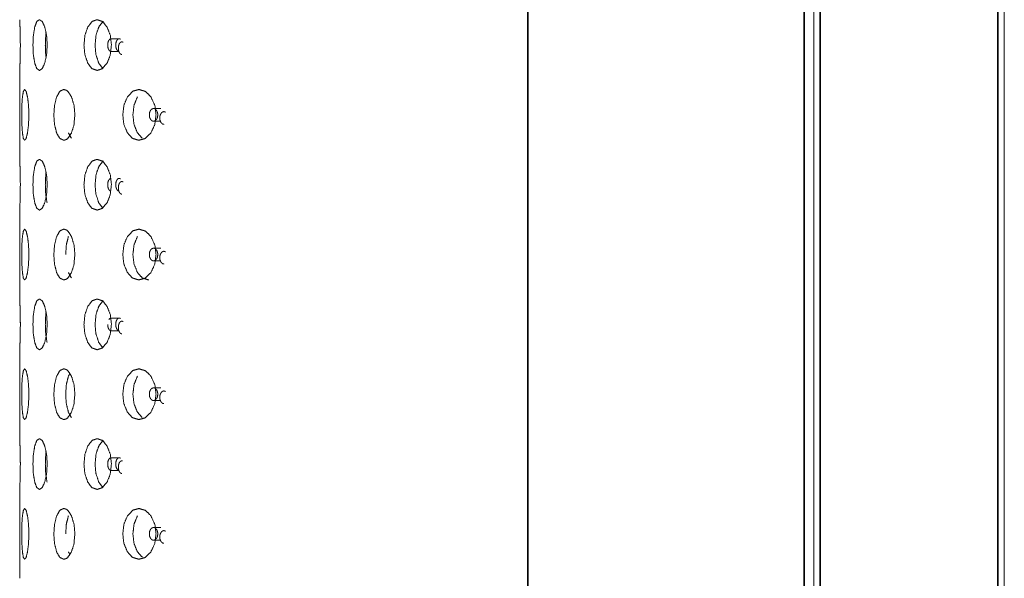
# Model space of a CAD drawing. Header units: millimetres. Extents: x 4 to 1188, y 1 to 840.
# Tile 93 of 256: x 406 to 428, y 473 to 486. Entities that reach past the tile are written whole.
import ezdxf

# ---------------------------------------------------------------- set-up
doc = ezdxf.new("R2010")
doc.units = ezdxf.units.MM
doc.layers.add('1', color=7, linetype='Continuous')

msp = doc.modelspace()

# ---------------------------------------------------------------- linework, layer by layer
at = {"layer": '1', "color": 154, "linetype": 'Continuous', "lineweight": 13}
for p, q in [((423.4392, 498.8605), (423.4392, 387.9319)), ((427.7249, 387.9319), (427.7249, 498.8605)), ((423.5821, 493.8605), (423.5821, 383.8605))]:
    msp.add_line(p, q, dxfattribs=at)
at = {"layer": '1', "color": 154, "linetype": 'Continuous', "lineweight": 35}
for p, q in [((423.5821, 388.0747), (423.5821, 498.8605)), ((427.5821, 498.8605), (427.5821, 388.0747))]:
    msp.add_line(p, q, dxfattribs=at)
for points, knots in [([(417.0106, 498.889), (417.0106, 470.8833), (417.0106, 414.8719), (417.0106, 358.8605)], [0, 0, 0.2, 0.6, 1, 1]), ([(423.2249, 361.8462), (423.2249, 382.2176), (423.2249, 428.9319), (423.2249, 452.289), (423.2249, 498.889)], [0, 0, 0.1486501, 0.4895236, 0.6599604, 1, 1])]:
    msp.add_open_spline(points, degree=1, knots=knots, dxfattribs=at)
at = {"layer": '1', "color": 154, "linetype": 'Continuous', "lineweight": 13}
for points, knots in [([(423.4392, 358.9319), (423.4392, 405.5747), (423.4392, 452.289), (423.4392, 498.9319)], [0, 0, 0.3331633, 0.6668367, 1, 1]), ([(405.5841, 485.5365), (405.5821, 485.5747), (405.5842, 485.5325), (405.5845, 485.5264), (405.5894, 485.4087), (405.5946, 485.2235), (405.5949, 485.2089), (405.5969, 485.0042), (405.5946, 484.7803), (405.5894, 484.5975), (405.5841, 484.4707), (405.5821, 484.4319), (405.5821, 484.4319)], [0, 0, 0.1077136, 0.2188538, 0.2266945, 0.3313094, 0.4423278, 0.4501632, 0.5534576, 0.666695, 0.7768664, 0.8915808, 0.9998953, 1, 1]), ([(405.8799, 485.0033), (405.8894, 485.2202), (405.9202, 485.4091), (405.9689, 485.5364), (406.026, 485.5747), (406.0893, 485.5334), (406.0936, 485.5273), (406.146, 485.409), (406.1867, 485.2239), (406.1883, 485.2113), (406.2006, 485.0032), (406.1858, 484.7766), (406.146, 484.5975), (406.087, 484.4702), (406.026, 484.4319), (405.9669, 484.4733), (405.9632, 484.4794), (405.9201, 484.5977), (405.8897, 484.783), (405.8885, 484.7956), (405.8799, 485.0033)], [0, 0, 0.0612636, 0.1249458, 0.1895857, 0.2499134, 0.3124924, 0.3168293, 0.3749717, 0.4375477, 0.4413424, 0.5000066, 0.5641599, 0.6249703, 0.6896137, 0.7499377, 0.8125148, 0.8168694, 0.8749947, 0.9376559, 0.9414392, 1, 1]), ([(407.0278, 485.0033), (407.0481, 485.2202), (407.1126, 485.4091), (407.2116, 485.5364), (407.3235, 485.5747), (407.443, 485.5334), (407.4508, 485.5273), (407.5467, 485.409), (407.6196, 485.2239), (407.6225, 485.2113), (407.6442, 485.0032), (407.6181, 484.7766), (407.5467, 484.5975), (407.4386, 484.4702), (407.3234, 484.4319), (407.2076, 484.4733), (407.2002, 484.4794), (407.1126, 484.5977), (407.0487, 484.783), (407.0462, 484.7956), (407.0278, 485.0033)], [0, 0, 0.0612637, 0.1249445, 0.189586, 0.2499149, 0.3124926, 0.31683, 0.3749719, 0.437548, 0.441342, 0.5000064, 0.5641598, 0.6249691, 0.6896127, 0.7499374, 0.8125138, 0.8168696, 0.874995, 0.9376563, 0.9414393, 1, 1]), ([(407.2774, 485.0033), (407.298, 485.2244), (407.3601, 485.4091), (407.4575, 485.5372), (407.4575, 485.5372)], [0, 0, 0.3314454, 0.6600948, 0.999991, 1, 1]), ([(406.1582, 485.0033), (406.1679, 485.2244), (406.1757, 485.2736)], [0, 0, 0.7909317, 1, 1]), ([(406.1762, 484.7332), (406.1667, 484.7937), (406.1582, 485.0033)], [0, 0, 0.2541059, 1, 1]), ([(407.4464, 484.4792), (407.36, 484.5977), (407.2956, 484.7937), (407.2774, 485.0033)], [0, 0, 0.3164855, 0.6752633, 1, 1]), ([(407.6294, 485.1451), (407.628, 485.1449), (407.6068, 485.1344), (407.5872, 485.111), (407.5833, 485.1042), (407.5732, 485.0814), (407.5659, 485.0555), (407.5608, 485.0033)], [0, 0, 0.0128899, 0.2079314, 0.4157289, 0.4640864, 0.6059124, 0.7461126, 1, 1]), ([(407.5608, 485.0033), (407.5661, 484.9497), (407.574, 484.9228), (407.5832, 484.9027), (407.5916, 484.8891), (407.6094, 484.8703), (407.628, 484.8629)], [0, 0, 0.2646419, 0.4137389, 0.5419241, 0.6430459, 0.8286826, 1, 1]), ([(407.8469, 485.1365), (407.8469, 485.1365), (407.8333, 485.1437), (407.8186, 485.1461), (407.8084, 485.1449), (407.7881, 485.1348), (407.7875, 485.1343), (407.7684, 485.111), (407.7645, 485.1042), (407.7547, 485.0814), (407.7476, 485.0558), (407.7457, 485.0455), (407.7425, 485.0033)], [0, 0, 0.0000051, 0.0937029, 0.192681, 0.2608455, 0.401993, 0.4062828, 0.5601905, 0.5963043, 0.7025241, 0.8065689, 0.8460004, 1, 1]), ([(407.7425, 485.0033), (407.7455, 484.9616), (407.7479, 484.9489), (407.7555, 484.9228), (407.7645, 484.9027), (407.7727, 484.8891), (407.7904, 484.8701), (407.8139, 484.8607), (407.8184, 484.8605), (407.8184, 484.8605)], [0, 0, 0.1884049, 0.2490224, 0.3821877, 0.4996345, 0.5920027, 0.7626558, 0.9626653, 0.999959, 1, 1]), ([(407.9067, 485.0666), (407.9067, 485.0666), (407.8929, 485.0738), (407.8779, 485.0762), (407.8677, 485.0751), (407.8469, 485.0648), (407.8466, 485.0645), (407.8273, 485.0414), (407.8233, 485.0344), (407.8131, 485.0113), (407.806, 484.986), (407.8041, 484.9755), (407.8009, 484.9334)], [0, 0, 0.0000129, 0.0944487, 0.1933509, 0.2613132, 0.4038453, 0.4063302, 0.559878, 0.5965911, 0.7044612, 0.8070738, 0.8469239, 1, 1]), ([(407.8009, 484.9334), (407.804, 484.8917), (407.8063, 484.8792), (407.8128, 484.8564), (407.8232, 484.8327), (407.8295, 484.8221), (407.8483, 484.801), (407.8494, 484.8002), (407.8709, 484.7911), (407.8778, 484.7906), (407.8778, 484.7906)], [0, 0, 0.1883621, 0.247158, 0.362719, 0.499612, 0.570198, 0.7524795, 0.7614449, 0.9438657, 0.9999696, 1, 1]), ([(405.6273, 483.4319), (405.6311, 483.6488), (405.6438, 483.8377), (405.6658, 483.965), (405.6936, 484.0033), (405.7266, 483.962), (405.7289, 483.9559), (405.7579, 483.8376), (405.7811, 483.6525), (405.7821, 483.6398), (405.7892, 483.4318), (405.7806, 483.2051), (405.7579, 483.0261), (405.7254, 482.8987), (405.6936, 482.8605), (405.6648, 482.9018), (405.6631, 482.9079), (405.6438, 483.0262), (405.6312, 483.2116), (405.6307, 483.2242), (405.6273, 483.4319)], [0, 0, 0.0612662, 0.1249453, 0.1895866, 0.2499155, 0.3124938, 0.3168321, 0.3749727, 0.4375485, 0.4413429, 0.5000094, 0.564158, 0.624967, 0.6896111, 0.7499367, 0.8125141, 0.8168697, 0.8749946, 0.9376552, 0.9414369, 1, 1]), ([(406.3498, 483.4319), (406.3649, 483.6488), (406.413, 483.8377), (406.4876, 483.965), (406.5729, 484.0033), (406.6329, 483.9866), (406.6652, 483.962), (406.6713, 483.9559), (406.7462, 483.8376), (406.8035, 483.6525), (406.8058, 483.6398), (406.8229, 483.4318), (406.8023, 483.2051), (406.7461, 483.0261), (406.6618, 482.8987), (406.6325, 482.8771), (406.5728, 482.8605), (406.4845, 482.9018), (406.4789, 482.9079), (406.4129, 483.0262), (406.3653, 483.2116), (406.3634, 483.2242), (406.3498, 483.4319)], [0, 0, 0.0612349, 0.1248814, 0.1894886, 0.2497869, 0.2903046, 0.3126087, 0.316945, 0.3750556, 0.4376008, 0.4413926, 0.5000293, 0.5641449, 0.6249234, 0.6895357, 0.7097207, 0.7500644, 0.8126105, 0.8169632, 0.8750583, 0.9376873, 0.9414669, 1, 1]), ([(407.9006, 483.4319), (407.9258, 483.6488), (408.0055, 483.8377), (408.1269, 483.965), (408.2632, 484.0033), (408.4075, 483.962), (408.417, 483.9559), (408.532, 483.8376), (408.6189, 483.6525), (408.6224, 483.6398), (408.6482, 483.4318), (408.6172, 483.2051), (408.5319, 483.0261), (408.4023, 482.8987), (408.263, 482.8605), (408.122, 482.9018), (408.1129, 482.9079), (408.0054, 483.0262), (407.9265, 483.2116), (407.9234, 483.2242), (407.9006, 483.4319)], [0, 0, 0.0612661, 0.124945, 0.1895854, 0.2499156, 0.3124925, 0.3168308, 0.3749706, 0.4375484, 0.441342, 0.5000089, 0.5641577, 0.6249677, 0.6896119, 0.7499376, 0.8125144, 0.8168705, 0.8749953, 0.9376555, 0.941437, 1, 1]), ([(408.1284, 483.4319), (408.154, 483.653), (408.2306, 483.8377), (408.2307, 483.8377)], [0, 0, 0.5020583, 0.9998836, 1, 1]), ([(408.3382, 482.9059), (408.3382, 482.9059), (408.2306, 483.0262), (408.151, 483.2223), (408.1284, 483.4319)], [0, 0, 0.0000348, 0.3199485, 0.6769203, 1, 1]), ([(408.4978, 483.4319), (408.5042, 483.3783), (408.5138, 483.3514), (408.525, 483.3313), (408.5352, 483.3176), (408.5569, 483.2988), (408.5862, 483.2893), (408.5917, 483.2891), (408.6081, 483.291), (408.6301, 483.3007), (408.6568, 483.3273), (408.6593, 483.331), (408.6663, 483.3424), (408.6811, 483.3797), (408.687, 483.4182), (408.6874, 483.4318), (408.6848, 483.4661), (408.6799, 483.4883), (408.6594, 483.5326), (408.6271, 483.5649), (408.6102, 483.5723), (408.5919, 483.5747), (408.5793, 483.5735), (408.5537, 483.5629), (408.5299, 483.5396), (408.5251, 483.5327), (408.5128, 483.51), (408.504, 483.484), (408.4978, 483.4319)], [0, 0, 0.0605151, 0.0946123, 0.1239238, 0.1470523, 0.1894874, 0.2403848, 0.2498017, 0.2775511, 0.3161872, 0.3698354, 0.3756752, 0.3929577, 0.4411104, 0.4849891, 0.5000309, 0.5384031, 0.5642882, 0.624242, 0.6892684, 0.7189618, 0.7499467, 0.7712676, 0.8164662, 0.8646154, 0.8758153, 0.9086812, 0.9411705, 1, 1]), ([(408.86, 483.4952), (408.86, 483.4952), (408.8433, 483.5024), (408.8252, 483.5048), (408.8128, 483.5037), (408.7876, 483.4934), (408.7872, 483.4931), (408.7638, 483.47), (408.7589, 483.463), (408.7465, 483.4398), (408.738, 483.4146), (408.7356, 483.4041), (408.7317, 483.362)], [0, 0, 0.0000072, 0.0944325, 0.19335, 0.261301, 0.4038572, 0.4063406, 0.5598673, 0.5965937, 0.704462, 0.8070722, 0.8469239, 1, 1]), ([(408.7317, 483.362), (408.7354, 483.3202), (408.7383, 483.3078), (408.7461, 483.2849), (408.7588, 483.2613), (408.7665, 483.2507), (408.7893, 483.2296), (408.7906, 483.2288), (408.8167, 483.2197), (408.825, 483.2192), (408.825, 483.2192)], [0, 0, 0.1883581, 0.2471707, 0.3627373, 0.4996123, 0.5701905, 0.7524987, 0.7614661, 0.9438658, 0.9999672, 1, 1]), ([(406.7439, 482.9059), (406.7439, 482.9059), (406.6779, 483.0262)], [0, 0, 0.0000716, 1, 1]), ([(405.5894, 482.2662), (405.5841, 482.3936), (405.5821, 482.4319), (405.5842, 482.3897), (405.5845, 482.3835), (405.5894, 482.2659), (405.5946, 482.0807), (405.5949, 482.066), (405.5969, 481.8613), (405.5946, 481.6375), (405.5894, 481.4546), (405.5841, 481.3278), (405.5821, 481.289), (405.5842, 481.3304), (405.5845, 481.3364), (405.5894, 481.4548), (405.5947, 481.6401), (405.595, 481.6525)], [0, 0, 0.0792065, 0.1531284, 0.2293866, 0.2347664, 0.3065452, 0.3827169, 0.3880958, 0.4589673, 0.5366669, 0.6122598, 0.6909683, 0.7652878, 0.842065, 0.8473097, 0.918662, 0.9954517, 1, 1]), ([(405.8799, 481.8605), (405.8894, 482.0773), (405.9202, 482.2662), (405.9689, 482.3936), (406.026, 482.4319), (406.0893, 482.3905), (406.0936, 482.3845), (406.146, 482.2662), (406.1867, 482.0811), (406.1883, 482.0684), (406.2006, 481.8604), (406.1858, 481.6337), (406.146, 481.4546), (406.087, 481.3273), (406.026, 481.289), (405.9669, 481.3304), (405.9632, 481.3365), (405.9201, 481.4548), (405.8897, 481.6401), (405.8885, 481.6528), (405.8799, 481.8605)], [0, 0, 0.0612636, 0.1249457, 0.1895856, 0.2499134, 0.3124923, 0.3168293, 0.3749716, 0.4375476, 0.4413423, 0.5000088, 0.5641598, 0.6249702, 0.6896135, 0.7499375, 0.8125146, 0.8168692, 0.8749945, 0.9376537, 0.9414392, 1, 1]), ([(407.0278, 481.8605), (407.0481, 482.0773), (407.1126, 482.2662), (407.2116, 482.3936), (407.3235, 482.4319), (407.443, 482.3905), (407.4508, 482.3845), (407.5467, 482.2662), (407.6196, 482.0811), (407.6225, 482.0684), (407.6442, 481.8604), (407.6181, 481.6337), (407.5467, 481.4546), (407.4386, 481.3273), (407.3234, 481.289), (407.2076, 481.3304), (407.2002, 481.3365), (407.1126, 481.4548), (407.0487, 481.6401), (407.0462, 481.6528), (407.0278, 481.8605)], [0, 0, 0.0612637, 0.1249445, 0.1895859, 0.2499149, 0.3124925, 0.3168299, 0.3749718, 0.4375479, 0.4413419, 0.5000086, 0.5641597, 0.6249689, 0.6896126, 0.7499372, 0.8125136, 0.8168694, 0.8749948, 0.9376541, 0.9414393, 1, 1]), ([(407.2774, 481.8605), (407.298, 482.0816), (407.3601, 482.2662), (407.4575, 482.3943), (407.4575, 482.3943)], [0, 0, 0.3314329, 0.6600931, 0.9999965, 1, 1]), ([(406.1582, 481.8605), (406.1679, 482.0816), (406.1757, 482.1308)], [0, 0, 0.7909019, 1, 1]), ([(406.1974, 481.4548), (406.1974, 481.4548), (406.1667, 481.6508), (406.1582, 481.8605)], [0, 0, 0.0000785, 0.5249363, 1, 1]), ([(407.4464, 481.3364), (407.36, 481.4548), (407.2956, 481.6508), (407.2774, 481.8605)], [0, 0, 0.3164852, 0.6752631, 1, 1]), ([(407.6294, 482.0023), (407.628, 482.0021), (407.6068, 481.9915), (407.5872, 481.9682), (407.5833, 481.9613), (407.5732, 481.9385), (407.5659, 481.9126), (407.5608, 481.8605)], [0, 0, 0.0128885, 0.2079303, 0.4157281, 0.4640856, 0.6059119, 0.7461123, 1, 1]), ([(407.5608, 481.8605), (407.5661, 481.8068), (407.574, 481.7799), (407.5832, 481.7599), (407.5916, 481.7462), (407.6094, 481.7274), (407.628, 481.7201)], [0, 0, 0.2646423, 0.4137394, 0.5419248, 0.6430468, 0.8286837, 1, 1]), ([(407.8469, 481.9937), (407.8469, 481.9937), (407.8333, 482.0008), (407.8186, 482.0032), (407.8084, 482.0021), (407.7881, 481.9919), (407.7875, 481.9914), (407.7684, 481.9682), (407.7645, 481.9613), (407.7547, 481.9385), (407.7476, 481.913), (407.7457, 481.9027), (407.7425, 481.8605)], [0, 0, 0.0000065, 0.0937, 0.1926782, 0.2608427, 0.4019862, 0.4062824, 0.5601902, 0.5963041, 0.7025239, 0.8065688, 0.8460003, 1, 1]), ([(407.7425, 481.8605), (407.7455, 481.8188), (407.7479, 481.806), (407.7555, 481.7799), (407.7645, 481.7599), (407.7727, 481.7462), (407.7904, 481.7272), (407.8139, 481.7179), (407.8184, 481.7177), (407.8184, 481.7177)], [0, 0, 0.188405, 0.2490226, 0.382188, 0.4996348, 0.5920031, 0.7626466, 0.9626561, 0.99995, 1, 1]), ([(407.9067, 481.9237), (407.9067, 481.9237), (407.8929, 481.9309), (407.8779, 481.9334), (407.8677, 481.9322), (407.8469, 481.9219), (407.8466, 481.9217), (407.8273, 481.8985), (407.8233, 481.8916), (407.8131, 481.8684), (407.806, 481.8431), (407.8041, 481.8327), (407.8009, 481.7906)], [0, 0, 0.0000164, 0.0944478, 0.1933514, 0.2613136, 0.4038456, 0.4063306, 0.5598783, 0.5965914, 0.7044614, 0.8070739, 0.846924, 1, 1]), ([(407.8009, 481.7906), (407.804, 481.7488), (407.8063, 481.7364), (407.8128, 481.7135), (407.8232, 481.6898), (407.8295, 481.6792), (407.8483, 481.6581), (407.8494, 481.6574), (407.8709, 481.6483), (407.8778, 481.6478), (407.8778, 481.6478)], [0, 0, 0.188362, 0.2471579, 0.3627188, 0.4996117, 0.5701977, 0.7524791, 0.7614445, 0.9438652, 0.999969, 1, 1]), ([(405.6273, 480.289), (405.6311, 480.5059), (405.6438, 480.6948), (405.6658, 480.8222), (405.6936, 480.8605), (405.7266, 480.8191), (405.7289, 480.813), (405.7579, 480.6948), (405.7811, 480.5096), (405.7821, 480.497), (405.7892, 480.2889), (405.7806, 480.0623), (405.7579, 479.8832), (405.7254, 479.7559), (405.6936, 479.7176), (405.6648, 479.759), (405.6631, 479.7651), (405.6438, 479.8834), (405.6312, 480.0687), (405.6307, 480.0813), (405.6273, 480.289)], [0, 0, 0.0612637, 0.1249448, 0.189586, 0.2499148, 0.3124931, 0.3168304, 0.3749723, 0.437548, 0.4413425, 0.5000065, 0.5641574, 0.6249683, 0.689611, 0.7499366, 0.8125135, 0.8168701, 0.8749949, 0.9376554, 0.9414393, 1, 1]), ([(406.3498, 480.289), (406.3649, 480.5059), (406.413, 480.6948), (406.4876, 480.8222), (406.5729, 480.8605), (406.6329, 480.8437), (406.6652, 480.8191), (406.6713, 480.813), (406.7462, 480.6948), (406.8035, 480.5096), (406.8058, 480.497), (406.8229, 480.2889), (406.8023, 480.0623), (406.7461, 479.8832), (406.6618, 479.7559), (406.6325, 479.7342), (406.5728, 479.7176), (406.4845, 479.759), (406.4789, 479.7651), (406.4129, 479.8834), (406.3653, 480.0687), (406.3634, 480.0813), (406.3498, 480.289)], [0, 0, 0.0612325, 0.1248809, 0.1894879, 0.2497862, 0.2903038, 0.3126078, 0.3169432, 0.3750551, 0.4376002, 0.441392, 0.5000262, 0.5641441, 0.6249245, 0.6895354, 0.7097211, 0.7500644, 0.8126099, 0.8169636, 0.8750586, 0.9376875, 0.9414694, 1, 1]), ([(407.9006, 480.289), (407.9258, 480.5059), (408.0055, 480.6948), (408.1269, 480.8222), (408.2632, 480.8605), (408.4075, 480.8191), (408.417, 480.813), (408.532, 480.6948), (408.6189, 480.5096), (408.6224, 480.497), (408.6482, 480.2889), (408.6172, 480.0623), (408.5319, 479.8832), (408.4023, 479.7559), (408.263, 479.7176), (408.122, 479.759), (408.1129, 479.7651), (408.0054, 479.8834), (407.9265, 480.0687), (407.9234, 480.0813), (407.9006, 480.289)], [0, 0, 0.0612637, 0.1249444, 0.1895848, 0.249915, 0.3124918, 0.3168291, 0.3749703, 0.437548, 0.4413416, 0.500006, 0.5641571, 0.624969, 0.6896119, 0.7499375, 0.8125138, 0.8168708, 0.8749955, 0.9376557, 0.9414395, 1, 1]), ([(406.6163, 480.289), (406.6316, 480.5101), (406.6779, 480.6948), (406.6779, 480.6948)], [0, 0, 0.5020776, 0.9999232, 1, 1]), ([(408.1284, 480.289), (408.154, 480.5101), (408.2306, 480.6948), (408.2307, 480.6948)], [0, 0, 0.5020575, 0.999882, 1, 1]), ([(408.4816, 479.7177), (408.4815, 479.7177), (408.3382, 479.7631), (408.2306, 479.8834), (408.151, 480.0794), (408.1284, 480.289)], [0, 0, 0.0000567, 0.258685, 0.4958496, 0.7604786, 1, 1]), ([(408.4978, 480.289), (408.5042, 480.2354), (408.5138, 480.2085), (408.525, 480.1884), (408.5352, 480.1748), (408.5569, 480.156), (408.5862, 480.1465), (408.5917, 480.1462), (408.6081, 480.1481), (408.6301, 480.1578), (408.6568, 480.1845), (408.6593, 480.1881), (408.6663, 480.1996), (408.6811, 480.2368), (408.687, 480.2753), (408.6874, 480.2889), (408.6848, 480.3233), (408.6799, 480.3454), (408.6594, 480.3898), (408.6271, 480.4221), (408.6102, 480.4294), (408.5919, 480.4318), (408.5793, 480.4307), (408.5537, 480.4201), (408.5299, 480.3968), (408.5251, 480.3899), (408.5128, 480.3671), (408.504, 480.3412), (408.4978, 480.289)], [0, 0, 0.0605151, 0.0946122, 0.1239274, 0.1470527, 0.1894878, 0.2403841, 0.2498011, 0.2775501, 0.3161875, 0.3698357, 0.3756721, 0.3929582, 0.4411108, 0.4849896, 0.5000313, 0.5384035, 0.5642886, 0.6242423, 0.6892687, 0.718962, 0.7499469, 0.7712677, 0.8164663, 0.8646156, 0.8758154, 0.9086813, 0.9411706, 1, 1]), ([(408.86, 480.3523), (408.86, 480.3523), (408.8433, 480.3595), (408.8252, 480.3619), (408.8128, 480.3608), (408.7876, 480.3505), (408.7872, 480.3502), (408.7638, 480.3271), (408.7589, 480.3201), (408.7465, 480.297), (408.738, 480.2717), (408.7356, 480.2612), (408.7317, 480.2191)], [0, 0, 0.0000072, 0.0944325, 0.19335, 0.261301, 0.4038572, 0.4063406, 0.5598673, 0.5965937, 0.704462, 0.8070722, 0.8469239, 1, 1]), ([(408.7317, 480.2191), (408.7354, 480.1774), (408.7383, 480.1649), (408.7461, 480.1421), (408.7588, 480.1184), (408.7665, 480.1078), (408.7893, 480.0867), (408.7906, 480.086), (408.8167, 480.0768), (408.825, 480.0763), (408.825, 480.0763)], [0, 0, 0.1883581, 0.2471707, 0.3627373, 0.4996123, 0.5701905, 0.7524987, 0.7614661, 0.9438658, 0.9999672, 1, 1]), ([(406.7439, 479.7631), (406.7439, 479.7631), (406.6779, 479.8834)], [0, 0, 0.0000707, 1, 1]), ([(405.5968, 478.7176), (405.5948, 478.9345), (405.5894, 479.1234), (405.5841, 479.2507), (405.5821, 479.289), (405.5842, 479.2468), (405.5845, 479.2406), (405.5894, 479.123), (405.5946, 478.9378), (405.5949, 478.9232), (405.5969, 478.7185), (405.5946, 478.4946), (405.5894, 478.3118), (405.5841, 478.185), (405.5821, 478.1462), (405.5842, 478.1876), (405.5845, 478.1935), (405.5894, 478.3119), (405.5947, 478.4973), (405.595, 478.5097)], [0, 0, 0.0651082, 0.132785, 0.2014777, 0.2655835, 0.331715, 0.3363815, 0.3986289, 0.4646858, 0.4693481, 0.5308137, 0.5981906, 0.6637478, 0.7320047, 0.7964549, 0.8630364, 0.8675848, 0.9294608, 0.9960558, 1, 1]), ([(405.8799, 478.7176), (405.8894, 478.9345), (405.9202, 479.1234), (405.9689, 479.2507), (406.026, 479.289), (406.0893, 479.2477), (406.0936, 479.2416), (406.146, 479.1233), (406.1867, 478.9382), (406.1883, 478.9255), (406.2006, 478.7175), (406.1858, 478.4908), (406.146, 478.3118), (406.087, 478.1845), (406.026, 478.1462), (405.9669, 478.1876), (405.9632, 478.1937), (405.9201, 478.3119), (405.8897, 478.4973), (405.8885, 478.5099), (405.8799, 478.7176)], [0, 0, 0.0612636, 0.1249458, 0.1895857, 0.2499135, 0.3124925, 0.3168304, 0.3749714, 0.4375454, 0.4413424, 0.5000089, 0.5641599, 0.6249704, 0.6896137, 0.7499373, 0.812514, 0.8168686, 0.8749926, 0.9376557, 0.9414368, 1, 1]), ([(407.0278, 478.7176), (407.0481, 478.9345), (407.1126, 479.1234), (407.2116, 479.2507), (407.3235, 479.289), (407.443, 479.2477), (407.4508, 479.2416), (407.5467, 479.1233), (407.6196, 478.9382), (407.6225, 478.9255), (407.6442, 478.7175), (407.6181, 478.4908), (407.5467, 478.3118), (407.4386, 478.1845), (407.3234, 478.1462), (407.2076, 478.1876), (407.2002, 478.1937), (407.1126, 478.3119), (407.0487, 478.4973), (407.0462, 478.5099), (407.0278, 478.7176)], [0, 0, 0.0612637, 0.1249446, 0.189586, 0.249915, 0.3124927, 0.316831, 0.3749716, 0.4375457, 0.4413419, 0.5000087, 0.5641598, 0.6249691, 0.6896128, 0.749937, 0.812513, 0.8168687, 0.8749928, 0.9376561, 0.9414369, 1, 1]), ([(407.2774, 478.7176), (407.298, 478.9387), (407.3601, 479.1234), (407.4575, 479.2515), (407.4575, 479.2515)], [0, 0, 0.3314458, 0.6600956, 0.9999922, 1, 1]), ([(406.1582, 478.7176), (406.1679, 478.9387), (406.1757, 478.9879)], [0, 0, 0.7909326, 1, 1]), ([(407.6294, 478.8594), (407.628, 478.8592), (407.6068, 478.8487), (407.5872, 478.8253)], [0, 0, 0.0310036, 0.5001795, 1, 1]), ([(407.8469, 478.8508), (407.8469, 478.8508), (407.8333, 478.858), (407.8186, 478.8604), (407.8084, 478.8592), (407.7881, 478.849), (407.7875, 478.8486), (407.7684, 478.8253), (407.7645, 478.8184), (407.7547, 478.7957), (407.7476, 478.7701), (407.7457, 478.7598), (407.7425, 478.7176)], [0, 0, 0.0000065, 0.0937, 0.1926782, 0.2608427, 0.4019862, 0.4062824, 0.5601902, 0.5963041, 0.7025239, 0.8065688, 0.8460003, 1, 1]), ([(407.9067, 478.7809), (407.9067, 478.7809), (407.8929, 478.7881), (407.8779, 478.7905), (407.8677, 478.7894), (407.8469, 478.7791), (407.8466, 478.7788), (407.8273, 478.7557), (407.8233, 478.7487), (407.8131, 478.7255), (407.806, 478.7003), (407.8041, 478.6898), (407.8009, 478.6477)], [0, 0, 0.0000155, 0.094447, 0.1933507, 0.2613129, 0.4038451, 0.4063301, 0.5598779, 0.596591, 0.7044611, 0.8070738, 0.8469239, 1, 1]), ([(406.1974, 478.3119), (406.1974, 478.3119), (406.1667, 478.508), (406.1582, 478.7176)], [0, 0, 0.0000615, 0.524936, 1, 1]), ([(407.4464, 478.1935), (407.36, 478.3119), (407.2956, 478.508), (407.2774, 478.7176)], [0, 0, 0.3164736, 0.6752629, 1, 1]), ([(407.5608, 478.7176), (407.5661, 478.664), (407.574, 478.6371), (407.5832, 478.617), (407.5916, 478.6033), (407.6094, 478.5845), (407.628, 478.5772)], [0, 0, 0.2646423, 0.4137394, 0.5419248, 0.6430468, 0.8286837, 1, 1]), ([(407.7425, 478.7176), (407.7455, 478.6759), (407.7479, 478.6632), (407.7555, 478.6371), (407.7645, 478.617), (407.7727, 478.6033), (407.7904, 478.5844), (407.7904, 478.5844)], [0, 0, 0.2470354, 0.3265167, 0.5011222, 0.6551177, 0.7762303, 0.999977, 1, 1]), ([(407.8009, 478.6477), (407.804, 478.6059), (407.8063, 478.5935), (407.8128, 478.5706), (407.8232, 478.547), (407.8295, 478.5364), (407.8483, 478.5153), (407.8494, 478.5145), (407.8709, 478.5054), (407.8778, 478.5049), (407.8778, 478.5049)], [0, 0, 0.1883622, 0.2471581, 0.3627192, 0.4996121, 0.5701982, 0.7524798, 0.7614451, 0.943866, 0.9999699, 1, 1]), ([(405.6273, 477.1462), (405.6311, 477.363), (405.6438, 477.552), (405.6658, 477.6793), (405.6936, 477.7176), (405.7266, 477.6763), (405.7289, 477.6702), (405.7579, 477.5519), (405.7811, 477.3668), (405.7821, 477.3541), (405.7892, 477.1461), (405.7806, 476.9194), (405.7579, 476.7403), (405.7254, 476.613), (405.6936, 476.5747), (405.6648, 476.6161), (405.6631, 476.6222), (405.6438, 476.7405), (405.6312, 476.9259), (405.6307, 476.9385), (405.6273, 477.1462)], [0, 0, 0.0612638, 0.1249448, 0.1895862, 0.249915, 0.3124933, 0.3168306, 0.374974, 0.4375477, 0.4413422, 0.5000086, 0.5641596, 0.6249685, 0.6896113, 0.749937, 0.8125143, 0.8168699, 0.8749948, 0.9376554, 0.9414393, 1, 1]), ([(406.3498, 477.1462), (406.3649, 477.363), (406.413, 477.552), (406.4876, 477.6793), (406.5729, 477.7176), (406.6329, 477.7009), (406.6652, 477.6763), (406.6713, 477.6702), (406.7462, 477.5519), (406.8035, 477.3668), (406.8058, 477.3541), (406.8229, 477.1461), (406.8023, 476.9194), (406.7461, 476.7403), (406.6618, 476.613), (406.6325, 476.5914), (406.5728, 476.5747), (406.4845, 476.6161), (406.4789, 476.6222), (406.4129, 476.7405), (406.3653, 476.9259), (406.3634, 476.9385), (406.3498, 477.1462)], [0, 0, 0.0612325, 0.124881, 0.1894881, 0.2497865, 0.2903044, 0.3126077, 0.3169431, 0.3750564, 0.4375996, 0.4413915, 0.5000281, 0.564146, 0.6249245, 0.6895355, 0.7097212, 0.7500646, 0.8126107, 0.8169634, 0.8750585, 0.9376874, 0.9414693, 1, 1]), ([(407.9006, 477.1462), (407.9258, 477.363), (408.0055, 477.552), (408.1269, 477.6793), (408.2632, 477.7176), (408.4075, 477.6763), (408.417, 477.6702), (408.532, 477.5519), (408.6189, 477.3668), (408.6224, 477.3541), (408.6482, 477.1461), (408.6172, 476.9194), (408.5319, 476.7403), (408.4023, 476.613), (408.263, 476.5747), (408.122, 476.6161), (408.1129, 476.6222), (408.0054, 476.7405), (407.9265, 476.9259), (407.9234, 476.9385), (407.9006, 477.1462)], [0, 0, 0.0612637, 0.1249445, 0.189585, 0.2499151, 0.3124921, 0.3168293, 0.3749719, 0.4375477, 0.4413413, 0.5000081, 0.5641593, 0.6249693, 0.6896121, 0.7499379, 0.8125146, 0.8168707, 0.8749954, 0.9376557, 0.9414394, 1, 1]), ([(406.6163, 477.1462), (406.6316, 477.3673), (406.6779, 477.552), (406.7103, 477.6085)], [0, 0, 0.409103, 0.8147578, 1, 1]), ([(408.1284, 477.1462), (408.154, 477.3673), (408.2306, 477.552), (408.2307, 477.552)], [0, 0, 0.5020583, 0.9998836, 1, 1]), ([(408.4978, 477.1462), (408.5042, 477.0925), (408.5138, 477.0656), (408.525, 477.0456), (408.5352, 477.0319), (408.5569, 477.0131), (408.5862, 477.0036), (408.5917, 477.0034), (408.6081, 477.0053), (408.6301, 477.0149), (408.6568, 477.0416), (408.6593, 477.0452), (408.6663, 477.0567), (408.6811, 477.094), (408.687, 477.1325), (408.6874, 477.146), (408.6848, 477.1804), (408.6799, 477.2026), (408.6594, 477.2469), (408.6271, 477.2792), (408.6102, 477.2866), (408.5919, 477.289), (408.5793, 477.2878), (408.5537, 477.2772), (408.5299, 477.2539), (408.5251, 477.247), (408.5128, 477.2242), (408.504, 477.1983), (408.4978, 477.1462)], [0, 0, 0.0605151, 0.0946122, 0.1239274, 0.1470527, 0.1894878, 0.2403841, 0.2498011, 0.2775501, 0.3161875, 0.3698357, 0.3756721, 0.3929582, 0.4411108, 0.4849896, 0.5000313, 0.5384035, 0.5642886, 0.6242423, 0.6892687, 0.718962, 0.7499469, 0.7712677, 0.8164663, 0.8646156, 0.8758154, 0.9086813, 0.9411706, 1, 1]), ([(408.86, 477.2094), (408.86, 477.2094), (408.8433, 477.2167), (408.8252, 477.2191), (408.8128, 477.2179), (408.7876, 477.2076), (408.7872, 477.2074), (408.7638, 477.1843), (408.7589, 477.1773), (408.7465, 477.1541), (408.738, 477.1288), (408.7356, 477.1184), (408.7317, 477.0763)], [0, 0, 0.0000063, 0.0944317, 0.1933493, 0.2613004, 0.4038567, 0.4063401, 0.5598669, 0.5965933, 0.7044618, 0.807072, 0.8469238, 1, 1]), ([(406.7439, 476.6202), (406.7439, 476.6202), (406.6779, 476.7405), (406.6299, 476.9365), (406.6163, 477.1462)], [0, 0, 0.0000204, 0.3199329, 0.6769036, 1, 1]), ([(408.3382, 476.6202), (408.3382, 476.6202), (408.2306, 476.7405), (408.151, 476.9365), (408.1284, 477.1462)], [0, 0, 0.0000328, 0.3199465, 0.6769073, 1, 1]), ([(408.7317, 477.0763), (408.7354, 477.0345), (408.7383, 477.0221), (408.7461, 476.9992), (408.7588, 476.9755), (408.7665, 476.9649), (408.7893, 476.9439), (408.7906, 476.9431), (408.8167, 476.934), (408.825, 476.9335), (408.825, 476.9335)], [0, 0, 0.1883582, 0.247171, 0.3627376, 0.4996128, 0.5701909, 0.7524993, 0.7614667, 0.9438666, 0.9999681, 1, 1]), ([(405.5968, 475.5747), (405.5948, 475.7916), (405.5894, 475.9805), (405.5841, 476.1079), (405.5821, 476.1462), (405.5842, 476.104), (405.5845, 476.0978), (405.5894, 475.9802), (405.5946, 475.7949), (405.5949, 475.7803), (405.5969, 475.5756), (405.5946, 475.3518), (405.5894, 475.1689), (405.5841, 475.0421), (405.5821, 475.0033), (405.5821, 475.0033)], [0, 0, 0.0817442, 0.1667073, 0.2529483, 0.3334309, 0.4164566, 0.4223151, 0.5004626, 0.5834, 0.5892503, 0.6664182, 0.7510106, 0.8333099, 0.9190057, 0.9999211, 1, 1]), ([(405.8799, 475.5747), (405.8894, 475.7916), (405.9202, 475.9805), (405.9689, 476.1079), (406.026, 476.1462), (406.0893, 476.1048), (406.0936, 476.0987), (406.146, 475.9805), (406.1867, 475.7953), (406.1883, 475.7827), (406.2006, 475.5747), (406.1858, 475.348), (406.146, 475.1689), (406.087, 475.0416), (406.026, 475.0033), (405.9669, 475.0447), (405.9632, 475.0508), (405.9201, 475.1691), (405.8897, 475.3544), (405.8885, 475.367), (405.8799, 475.5747)], [0, 0, 0.061266, 0.1249462, 0.1895862, 0.2499139, 0.312493, 0.3168299, 0.3749723, 0.4375483, 0.441343, 0.5000096, 0.5641582, 0.6249687, 0.6896134, 0.7499374, 0.8125146, 0.8168691, 0.8749945, 0.9376557, 0.9414368, 1, 1]), ([(407.0278, 475.5747), (407.0481, 475.7916), (407.1126, 475.9805), (407.2116, 476.1079), (407.3235, 476.1462), (407.443, 476.1048), (407.4508, 476.0987), (407.5467, 475.9805), (407.6196, 475.7953), (407.6225, 475.7827), (407.6442, 475.5747), (407.6181, 475.348), (407.5467, 475.1689), (407.4386, 475.0416), (407.3234, 475.0033), (407.2076, 475.0447), (407.2002, 475.0508), (407.1126, 475.1691), (407.0487, 475.3544), (407.0462, 475.367), (407.0278, 475.5747)], [0, 0, 0.0612661, 0.124945, 0.1895865, 0.2499155, 0.3124932, 0.3168306, 0.3749725, 0.4375486, 0.4413426, 0.5000094, 0.5641581, 0.6249674, 0.6896124, 0.7499371, 0.8125136, 0.8168693, 0.8749948, 0.9376561, 0.9414369, 1, 1]), ([(407.2774, 475.5747), (407.298, 475.7958), (407.3601, 475.9805), (407.4575, 476.1086), (407.4575, 476.1086)], [0, 0, 0.3314453, 0.6600947, 0.9999908, 1, 1]), ([(406.1582, 475.5747), (406.1679, 475.7958), (406.1757, 475.8451)], [0, 0, 0.7909315, 1, 1]), ([(407.6294, 475.7165), (407.628, 475.7164), (407.6068, 475.7058), (407.5872, 475.6825), (407.5833, 475.6756), (407.5732, 475.6528), (407.5659, 475.6269), (407.5608, 475.5747)], [0, 0, 0.0128885, 0.2079303, 0.4157281, 0.4640856, 0.6059119, 0.7461123, 1, 1]), ([(407.6384, 475.7175), (407.6399, 475.7175), (407.8187, 475.7175)], [0, 0, 0.0083516, 1, 1]), ([(407.8469, 475.7079), (407.8469, 475.7079), (407.8333, 475.7151), (407.8186, 475.7175), (407.8084, 475.7164), (407.7881, 475.7062), (407.7875, 475.7057), (407.7684, 475.6825), (407.7645, 475.6756), (407.7547, 475.6528), (407.7476, 475.6273), (407.7457, 475.6169), (407.7425, 475.5747)], [0, 0, 0.0000065, 0.0937, 0.1926782, 0.2608427, 0.4019862, 0.4062824, 0.5601902, 0.5963041, 0.7025239, 0.8065688, 0.8460003, 1, 1]), ([(407.8929, 475.6452), (407.8929, 475.6452), (407.8779, 475.6476), (407.8677, 475.6465), (407.8469, 475.6362), (407.8466, 475.6359), (407.8273, 475.6128), (407.8233, 475.6058), (407.8131, 475.5827), (407.806, 475.5574), (407.8041, 475.5469), (407.8009, 475.5049)], [0, 0, 0.0000514, 0.1092648, 0.1843116, 0.3417014, 0.3444454, 0.5139992, 0.5545393, 0.6736539, 0.786963, 0.8309671, 1, 1]), ([(406.1974, 475.1691), (406.1974, 475.1691), (406.1667, 475.3651), (406.1582, 475.5747)], [0, 0, 0.0000821, 0.5249558, 1, 1]), ([(407.4464, 475.0507), (407.36, 475.1691), (407.2956, 475.3651), (407.2774, 475.5747)], [0, 0, 0.3164877, 0.6752764, 1, 1]), ([(407.5608, 475.5747), (407.5661, 475.5211), (407.574, 475.4942), (407.5832, 475.4742), (407.5916, 475.4605), (407.6094, 475.4417), (407.628, 475.4344)], [0, 0, 0.2646423, 0.4137394, 0.5419248, 0.6430468, 0.8286837, 1, 1]), ([(407.7425, 475.5747), (407.7455, 475.5331), (407.7479, 475.5203), (407.7555, 475.4942), (407.7645, 475.4742), (407.7727, 475.4605), (407.7904, 475.4415), (407.8139, 475.4322), (407.8184, 475.432), (407.8184, 475.432)], [0, 0, 0.188405, 0.2490226, 0.382188, 0.4996348, 0.5920031, 0.7626466, 0.9626561, 0.99995, 1, 1]), ([(407.8009, 475.5049), (407.804, 475.4631), (407.8063, 475.4507), (407.8128, 475.4278), (407.8232, 475.4041), (407.8295, 475.3935), (407.8483, 475.3724), (407.8494, 475.3717), (407.8709, 475.3625), (407.8778, 475.3621), (407.8778, 475.3621)], [0, 0, 0.1883622, 0.2471581, 0.3627192, 0.4996121, 0.5701982, 0.7524798, 0.7614451, 0.943866, 0.9999699, 1, 1]), ([(405.5821, 475.0033), (405.5821, 475.0033), (405.5821, 475.0033), (405.5821, 475.0033), (405.5821, 475.0033), (405.5821, 475.0032), (405.5821, 473.0033)], [0, 0, 0.0000044, 0.0000141, 0.0000239, 0.0000282, 0.0000457, 1, 1]), ([(405.6273, 474.0033), (405.6311, 474.2202), (405.6438, 474.4091), (405.6658, 474.5364), (405.6936, 474.5747), (405.7266, 474.5334), (405.7289, 474.5273), (405.7579, 474.409), (405.7811, 474.2239), (405.7821, 474.2113), (405.7892, 474.0032), (405.7806, 473.7766), (405.7579, 473.5975), (405.7254, 473.4702), (405.6936, 473.4319), (405.6648, 473.4733), (405.6631, 473.4794), (405.6438, 473.5977), (405.6312, 473.783), (405.6307, 473.7956), (405.6273, 474.0033)], [0, 0, 0.0612636, 0.1249446, 0.1895857, 0.2499144, 0.3124926, 0.3168299, 0.3749718, 0.4375474, 0.4413395, 0.5000083, 0.5641591, 0.6249679, 0.6896118, 0.7499369, 0.8125142, 0.8168697, 0.8749931, 0.9376555, 0.9414394, 1, 1]), ([(406.3498, 474.0033), (406.3649, 474.2202), (406.413, 474.4091), (406.4876, 474.5364), (406.5729, 474.5747), (406.6329, 474.558), (406.6652, 474.5334), (406.6713, 474.5273), (406.7462, 474.409), (406.8035, 474.2239), (406.8058, 474.2113), (406.8229, 474.0032), (406.8023, 473.7766), (406.7461, 473.5975), (406.6618, 473.4702), (406.6325, 473.4485), (406.5728, 473.4319), (406.4845, 473.4733), (406.4789, 473.4794), (406.4129, 473.5977), (406.3653, 473.783), (406.3634, 473.7956), (406.3498, 474.0033)], [0, 0, 0.0612324, 0.1248807, 0.1894877, 0.2497859, 0.2903034, 0.3126074, 0.3169428, 0.3750546, 0.4375996, 0.4413892, 0.5000281, 0.5641459, 0.6249242, 0.6895363, 0.7097213, 0.7500646, 0.8126105, 0.8169632, 0.8750568, 0.9376876, 0.9414694, 1, 1]), ([(407.9006, 474.0033), (407.9258, 474.2202), (408.0055, 474.4091), (408.1269, 474.5364), (408.2632, 474.5747), (408.4075, 474.5334), (408.417, 474.5273), (408.532, 474.409), (408.6189, 474.2239), (408.6224, 474.2113), (408.6482, 474.0032), (408.6172, 473.7766), (408.5319, 473.5975), (408.4023, 473.4702), (408.263, 473.4319), (408.122, 473.4733), (408.1129, 473.4794), (408.0054, 473.5977), (407.9265, 473.783), (407.9234, 473.7956), (407.9006, 474.0033)], [0, 0, 0.0612636, 0.1249443, 0.1895845, 0.2499146, 0.3124913, 0.3168286, 0.3749697, 0.4375473, 0.4413386, 0.5000078, 0.5641588, 0.6249686, 0.6896126, 0.7499378, 0.8125144, 0.8168705, 0.8749937, 0.9376558, 0.9414396, 1, 1]), ([(406.6163, 474.0033), (406.6316, 474.2244), (406.6779, 474.4091), (406.6779, 474.4091)], [0, 0, 0.5020594, 0.9999219, 1, 1]), ([(408.1284, 474.0033), (408.154, 474.2244), (408.2306, 474.4091), (408.2307, 474.4091)], [0, 0, 0.5020392, 0.9998806, 1, 1]), ([(408.4978, 474.0033), (408.5042, 473.9497), (408.5138, 473.9228), (408.525, 473.9027), (408.5352, 473.8891), (408.5569, 473.8703), (408.5862, 473.8607), (408.5917, 473.8605), (408.6081, 473.8624), (408.6301, 473.8721), (408.6568, 473.8987), (408.6593, 473.9024), (408.6663, 473.9139), (408.6811, 473.9511), (408.687, 473.9896), (408.6874, 474.0032), (408.6848, 474.0376), (408.6799, 474.0597), (408.6594, 474.1041), (408.6271, 474.1364), (408.6102, 474.1437), (408.5919, 474.1461), (408.5793, 474.1449), (408.5537, 474.1344), (408.5299, 474.111), (408.5251, 474.1042), (408.5128, 474.0814), (408.504, 474.0555), (408.4978, 474.0033)], [0, 0, 0.060515, 0.0946121, 0.1239236, 0.1470521, 0.1894871, 0.2403844, 0.2498014, 0.2775507, 0.3161881, 0.3698362, 0.3756726, 0.3929588, 0.4411113, 0.48499, 0.5000318, 0.5384039, 0.5642889, 0.6242426, 0.6892689, 0.7189622, 0.7499471, 0.7712679, 0.8164665, 0.8646157, 0.8758155, 0.9086814, 0.9411706, 1, 1]), ([(408.3382, 473.4773), (408.3382, 473.4774), (408.2306, 473.5977), (408.151, 473.7937), (408.1284, 474.0033)], [0, 0, 0.0000369, 0.3199355, 0.6769073, 1, 1]), ([(408.86, 474.0666), (408.86, 474.0666), (408.8433, 474.0738), (408.8252, 474.0762), (408.8128, 474.0751), (408.7876, 474.0648), (408.7872, 474.0645), (408.7638, 474.0414), (408.7589, 474.0344), (408.7465, 474.0113), (408.738, 473.986), (408.7356, 473.9755), (408.7317, 473.9334)], [0, 0, 0.0000021, 0.0944318, 0.1933494, 0.2613005, 0.4038567, 0.4063401, 0.559867, 0.5965934, 0.7044618, 0.8070721, 0.8469238, 1, 1]), ([(408.7317, 473.9334), (408.7354, 473.8917), (408.7383, 473.8792), (408.7461, 473.8564), (408.7588, 473.8327), (408.7665, 473.8221), (408.7893, 473.801), (408.7906, 473.8002), (408.8167, 473.7911), (408.825, 473.7906), (408.825, 473.7906)], [0, 0, 0.1883582, 0.2471709, 0.3627376, 0.4996127, 0.5701909, 0.7524993, 0.7614667, 0.9438665, 0.999968, 1, 1])]:
    msp.add_open_spline(points, degree=1, knots=knots, dxfattribs=at)
for points in [[(407.6384, 485.1461), (407.8187, 485.1461)], [(407.8184, 484.8605), (407.6382, 484.8605)], [(405.5821, 484.4319), (405.5821, 482.4319)], [(408.5921, 483.5747), (408.754, 483.5747)], [(408.7536, 483.2891), (408.5917, 483.2891)], [(405.5821, 481.289), (405.5821, 479.289)], [(408.5921, 480.4318), (408.754, 480.4318)], [(408.7536, 480.1462), (408.5917, 480.1462)], [(407.6384, 478.8604), (407.8187, 478.8604)], [(407.8184, 478.5748), (407.6382, 478.5748)], [(405.5821, 478.1462), (405.5821, 476.1462)], [(408.5921, 477.2889), (408.754, 477.2889)], [(408.7536, 477.0034), (408.5917, 477.0034)], [(407.8184, 475.432), (407.6382, 475.432)], [(408.5921, 474.1461), (408.754, 474.1461)], [(408.7536, 473.8605), (408.5917, 473.8605)], [(406.7089, 473.5412), (406.6779, 473.5977)]]:
    msp.add_open_spline(points, degree=1, dxfattribs=at)

doc.saveas('drawing.dxf')
